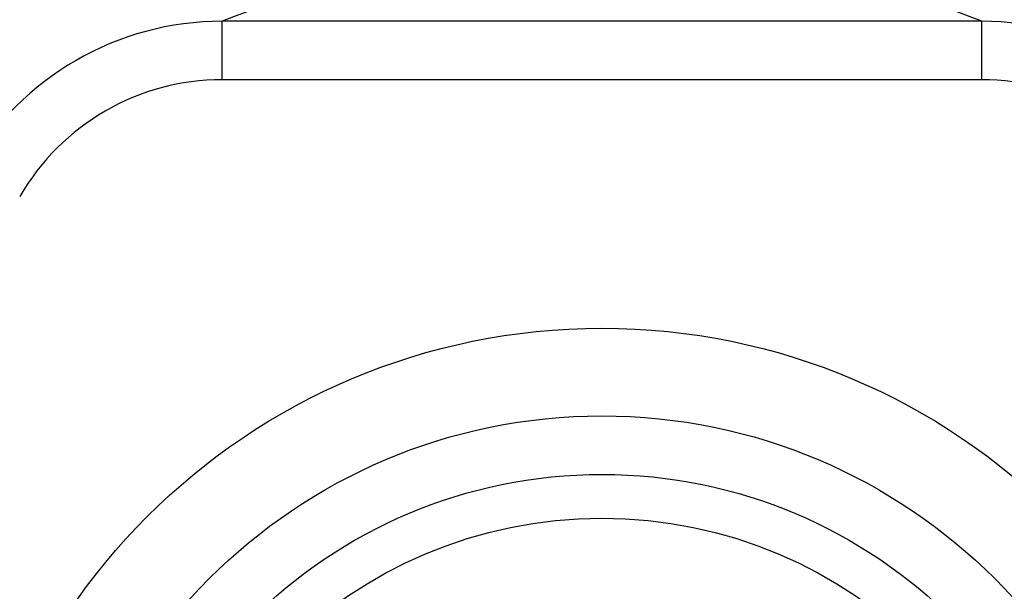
# Model space of a CAD drawing. Header units: millimetres. Extents: x 0 to 4000, y 0 to 3000.
# Tile 157 of 170: x 3154 to 3187, y 1632 to 1652. Entities that reach past the tile are written whole.
import ezdxf

# ---------------------------------------------------------------- set-up
doc = ezdxf.new("R2010")
doc.units = ezdxf.units.MM
doc.header["$LTSCALE"] = 219.99956
doc.layers.get('0').update_dxf_attribs({"linetype": 'CONTINUOUS'})

msp = doc.modelspace()

# ---------------------------------------------------------------- linework, layer by layer
at = {"color": 7, "linetype": 'CONTINUOUS'}
msp.add_line((3186.467, 1651.68), (3160.486, 1651.68), dxfattribs=at)
at = {"color": 9, "linetype": 'CONTINUOUS'}
for p, q in [((3160.486, 1649.68), (3160.486, 1651.68)), ((3186.467, 1649.68), (3186.467, 1651.68)), ((3186.467, 1649.68), (3160.486, 1649.68))]:
    msp.add_line(p, q, dxfattribs=at)
at = {"color": 7, "linetype": 'CONTINUOUS'}
for radius in [46.471, 46.465, 22, 19]:
    msp.add_circle((3173.476, 1619.18), radius, dxfattribs=at)
at = {"color": 9, "linetype": 'CONTINUOUS'}
for radius in [46.245, 17, 15.5]:
    msp.add_circle((3173.476, 1619.18), radius, dxfattribs=at)
for centre, radius, start, end in [((3173.476, 1619.18), 34.999, 68.2074, 111.7926), ((3160.486, 1641.68), 8, 90, 150), ((3186.467, 1641.68), 8, 30, 90)]:
    msp.add_arc(centre, radius, start, end, dxfattribs=at)
at = {"color": 7, "linetype": 'CONTINUOUS'}
for centre, start, end in [((3160.486, 1641.68), 90, 150), ((3186.467, 1641.68), 30, 90)]:
    msp.add_arc(centre, 10, start, end, dxfattribs=at)
at = {"color": 9, "linetype": 'CONTINUOUS'}
msp.add_open_spline([(3129.016, 1634.404), (3131.307, 1641.086), (3139.047, 1653.571), (3151.527, 1661.319), (3158.209, 1663.614)], degree=3, knots=[0, 0, 0, 0, 0.499984, 1, 1, 1, 1], dxfattribs=at)

doc.saveas('drawing.dxf')
